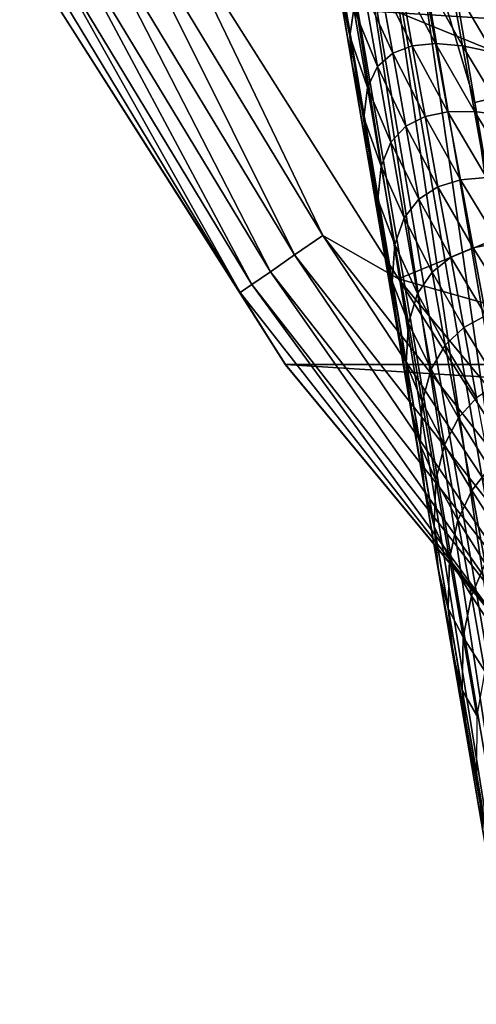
# Model space of a CAD drawing. Header units: metres. Extents: x -25 to 33, y -129 to 30.
# Tile 19 of 84: x -22.02 to -18.8, y -19.14 to -12.2. Entities that reach past the tile are written whole.
import ezdxf

# ---------------------------------------------------------------- set-up
doc = ezdxf.new("R2010")
doc.units = ezdxf.units.M
doc.layers.add('solid_BIDET-ACTIVO_SW0001', color=7, linetype='CONTINUOUS')

msp = doc.modelspace()

# ---------------------------------------------------------------- linework, layer by layer
at = {"layer": 'solid_BIDET-ACTIVO_SW0001'}
for points in [[(-19.608047, -8.112692, 136.282806), (-18.810072, -12.785523, 136.579956), (0.278792, -8.116108, 136.323303)], [(-19.278671, -11.212528, 136.449799), (-18.810072, -12.785523, 136.579956), (-19.608047, -8.112692, 136.282806)], [(-18.810072, -12.785523, 136.579956), (-18.012852, -17.456478, 136.924667), (0.278792, -8.116108, 136.323303)], [(-20.14814, -9.746333, 135.574173), (-19.782082, -11.89251, 132.112549), (-19.677971, -12.50291, 132.210526)], [(-20.14814, -9.746333, 135.574173), (-19.677971, -12.50291, 132.210526), (-19.571188, -13.128978, 132.311203)], [(-20.14814, -9.746333, 135.574173), (-19.571188, -13.128978, 132.311203), (-19.461828, -13.770145, 132.41449)], [(-20.14814, -9.746333, 135.574173), (-19.461828, -13.770145, 132.41449), (-19.415155, -14.043789, 132.458633)], [(-20.14814, -9.746333, 135.574173), (-19.415155, -14.043789, 132.458633), (-19.360384, -14.36491, 132.510483)], [(-20.14814, -9.746333, 135.574173), (-19.360384, -14.36491, 132.510483), (-19.264429, -14.927489, 132.601486)], [(-20.14814, -9.746333, 135.574173), (-19.264429, -14.927489, 132.601486), (-19.166533, -15.501455, 132.694458)], [(-19.120283, -15.772614, 135.986298), (-20.14814, -9.746333, 135.574173), (-19.166533, -15.501455, 132.694458)], [(-19.850407, -11.347869, 135.86911), (-20.14814, -9.746333, 135.574173), (-19.120283, -15.772614, 135.986298)], [(-17.057669, -13.086663, 14), (-18.617868, -10.751722, 14), (-20.953621, -11.494494, 14)], [(-21.605328, -11.339351, 13.865894), (-20.080994, -13.860909, 13.865894), (-21.391571, -11.227163, 13.965926)], [(-21.391571, -11.227163, 13.965926), (-19.882318, -13.723773, 13.965926), (-20.953621, -11.494494, 14)], [(-20.080994, -13.860909, 13.865894), (-19.882318, -13.723773, 13.965926), (-21.391571, -11.227163, 13.965926)], [(-18.153358, -18.980068, 136.942627), (-19.278671, -11.212528, 136.449799), (-19.472826, -11.250661, 136.372757)], [(-19.278671, -11.212528, 136.449799), (-17.959, -18.940598, 137.019348), (-18.810072, -12.785523, 136.579956)], [(-18.153358, -18.980068, 136.942627), (-17.959, -18.940598, 137.019348), (-19.278671, -11.212528, 136.449799)], [(-19.645205, -11.288656, 136.240799), (-19.774954, -11.322182, 136.065872), (-18.455431, -19.056847, 136.636002)], [(-19.472826, -11.250661, 136.372757), (-19.645205, -11.288656, 136.240799), (-18.325813, -19.020336, 136.810883)], [(-18.325813, -19.020336, 136.810883), (-19.645205, -11.288656, 136.240799), (-18.455431, -19.056847, 136.636002)], [(-18.153358, -18.980068, 136.942627), (-19.472826, -11.250661, 136.372757), (-18.325813, -19.020336, 136.810883)], [(-21.788839, -11.435665, 13.706737), (-20.251556, -13.978641, 13.706737), (-21.605328, -11.339351, 13.865894)], [(-20.251556, -13.978641, 13.706737), (-20.080994, -13.860909, 13.865894), (-21.605328, -11.339351, 13.865894)], [(-19.774954, -11.322182, 136.065872), (-19.850407, -11.347869, 135.86911), (-18.530535, -19.085863, 136.43924)], [(-18.530535, -19.085863, 136.43924), (-19.850407, -11.347869, 135.86911), (-19.120283, -15.772614, 135.986298)], [(-18.455431, -19.056847, 136.636002), (-19.774954, -11.322182, 136.065872), (-18.530535, -19.085863, 136.43924)], [(-21.929573, -11.509528, 13.49932), (-20.382362, -14.068929, 13.49932), (-21.788839, -11.435665, 13.706737)], [(-20.382362, -14.068929, 13.49932), (-20.251556, -13.978641, 13.706737), (-21.788839, -11.435665, 13.706737)], [(-21.929573, -11.509528, 13.49932), (-22.017923, -11.555898, 13.257808), (-20.464478, -14.125609, 13.257808)], [(-21.929573, -11.509528, 13.49932), (-20.464478, -14.125609, 13.257808), (-20.382362, -14.068929, 13.49932)], [(-17.057669, -13.086663, 14), (-20.953621, -11.494494, 14), (-19.349218, -14.028516, 14)], [(-19.882318, -13.723773, 13.965926), (-19.349218, -14.028516, 14), (-20.953621, -11.494494, 14)], [(-21.820036, -11.995667, 13), (-20.464478, -14.125609, 13.257808), (-22.017923, -11.555898, 13.257808)], [(-19.691132, -12.317072, 131.903244), (-19.789892, -11.740034, 131.816544), (-19.664011, -12.124403, 131.616074)], [(-19.691132, -12.317072, 131.903244), (-19.782082, -11.89251, 132.112549), (-19.789892, -11.740034, 131.816544)], [(-19.677971, -12.50291, 132.210526), (-19.782082, -11.89251, 132.112549), (-19.691132, -12.317072, 131.903244)], [(-19.3897, -12.437932, 131.22496), (-19.591305, -11.996599, 131.369446), (-19.481848, -11.922066, 131.162033)], [(-19.252611, -12.386454, 131.046021), (-19.481848, -11.922066, 131.162033), (-19.342667, -11.888105, 130.988205)], [(-19.3897, -12.437932, 131.22496), (-19.481848, -11.922066, 131.162033), (-19.252611, -12.386454, 131.046021)], [(-19.088385, -12.370865, 130.89502), (-19.342667, -11.888105, 130.988205), (-19.176144, -11.889726, 130.841293)], [(-19.252611, -12.386454, 131.046021), (-19.342667, -11.888105, 130.988205), (-19.088385, -12.370865, 130.89502)], [(-18.898788, -12.386701, 130.766434), (-19.176144, -11.889726, 130.841293), (-18.98374, -11.922235, 130.715195)], [(-19.088385, -12.370865, 130.89502), (-19.176144, -11.889726, 130.841293), (-18.898788, -12.386701, 130.766434)], [(-18.683683, -12.430923, 130.654221), (-18.98374, -11.922235, 130.715195), (-18.765303, -11.983358, 130.60379)], [(-18.898788, -12.386701, 130.766434), (-18.98374, -11.922235, 130.715195), (-18.683683, -12.430923, 130.654221)], [(-21.820036, -11.995667, 13), (-20.144524, -14.635853, 13), (-20.464478, -14.125609, 13.257808)], [(-21.818703, -11.996344, 9), (-20.144524, -14.635853, 13), (-21.820036, -11.995667, 13)], [(-21.818703, -11.996344, 9), (21.818834, -11.996104, 9), (20.146013, -14.633206, 9)], [(-21.818703, -11.996344, 9), (-20.145836, -14.633451, 9), (-20.144524, -14.635853, 13)], [(-21.818703, -11.996344, 9), (20.146013, -14.633206, 9), (-20.145836, -14.633451, 9)], [(-19.497303, -12.531292, 131.439209), (-19.664011, -12.124403, 131.616074), (-19.591305, -11.996599, 131.369446)], [(-19.497303, -12.531292, 131.439209), (-19.591305, -11.996599, 131.369446), (-19.3897, -12.437932, 131.22496)], [(-19.567926, -12.679154, 131.693924), (-19.691132, -12.317072, 131.903244), (-19.664011, -12.124403, 131.616074)], [(-19.567926, -12.679154, 131.693924), (-19.664011, -12.124403, 131.616074), (-19.497303, -12.531292, 131.439209)], [(-19.59231, -12.893916, 131.99028), (-19.691132, -12.317072, 131.903244), (-19.567926, -12.679154, 131.693924)], [(-19.59231, -12.893916, 131.99028), (-19.677971, -12.50291, 132.210526), (-19.691132, -12.317072, 131.903244)], [(-19.162222, -12.883935, 131.104355), (-19.3897, -12.437932, 131.22496), (-19.252611, -12.386454, 131.046021)], [(-19.000389, -12.851454, 130.949677), (-19.252611, -12.386454, 131.046021), (-19.088385, -12.370865, 130.89502)], [(-19.162222, -12.883935, 131.104355), (-19.252611, -12.386454, 131.046021), (-19.000389, -12.851454, 130.949677)], [(-18.813534, -12.850426, 130.81842), (-19.088385, -12.370865, 130.89502), (-18.898788, -12.386701, 130.766434)], [(-19.000389, -12.851454, 130.949677), (-19.088385, -12.370865, 130.89502), (-18.813534, -12.850426, 130.81842)], [(-18.60174, -12.878142, 130.705185), (-18.898788, -12.386701, 130.766434), (-18.683683, -12.430923, 130.654221)], [(-18.813534, -12.850426, 130.81842), (-18.898788, -12.386701, 130.766434), (-18.60174, -12.878142, 130.705185)], [(-19.297365, -12.953312, 131.288681), (-19.497303, -12.531292, 131.439209), (-19.3897, -12.437932, 131.22496)], [(-19.297365, -12.953312, 131.288681), (-19.3897, -12.437932, 131.22496), (-19.162222, -12.883935, 131.104355)], [(-19.571188, -13.128978, 132.311203), (-19.677971, -12.50291, 132.210526), (-19.59231, -12.893916, 131.99028)], [(-19.403116, -13.065482, 131.509567), (-19.567926, -12.679154, 131.693924), (-19.497303, -12.531292, 131.439209)], [(-19.403116, -13.065482, 131.509567), (-19.497303, -12.531292, 131.439209), (-19.297365, -12.953312, 131.288681)], [(-19.47172, -13.23356, 131.772263), (-19.59231, -12.893916, 131.99028), (-19.567926, -12.679154, 131.693924)], [(-19.47172, -13.23356, 131.772263), (-19.567926, -12.679154, 131.693924), (-19.403116, -13.065482, 131.509567)], [(-17.959, -18.940598, 137.019348), (-18.012852, -17.456478, 136.924667), (-18.810072, -12.785523, 136.579956)], [(-19.493439, -13.470596, 132.077682), (-19.59231, -12.893916, 131.99028), (-19.47172, -13.23356, 131.772263)], [(-19.493439, -13.470596, 132.077682), (-19.571188, -13.128978, 132.311203), (-19.59231, -12.893916, 131.99028)], [(-19.071615, -13.38087, 131.163574), (-19.297365, -12.953312, 131.288681), (-19.162222, -12.883935, 131.104355)], [(-18.912037, -13.33112, 131.004883), (-19.162222, -12.883935, 131.104355), (-19.000389, -12.851454, 130.949677)], [(-19.071615, -13.38087, 131.163574), (-19.162222, -12.883935, 131.104355), (-18.912037, -13.33112, 131.004883)], [(-18.728043, -13.313604, 130.871338), (-19.000389, -12.851454, 130.949677), (-18.813534, -12.850426, 130.81842)], [(-18.912037, -13.33112, 131.004883), (-19.000389, -12.851454, 130.949677), (-18.728043, -13.313604, 130.871338)], [(-18.519512, -13.32467, 130.756836), (-18.813534, -12.850426, 130.81842), (-18.60174, -12.878142, 130.705185)], [(-18.728043, -13.313604, 130.871338), (-18.813534, -12.850426, 130.81842), (-18.519512, -13.32467, 130.756836)], [(-19.204798, -13.468076, 131.353088), (-19.403116, -13.065482, 131.509567), (-19.297365, -12.953312, 131.288681)], [(-19.204798, -13.468076, 131.353088), (-19.297365, -12.953312, 131.288681), (-19.071615, -13.38087, 131.163574)], [(-19.308752, -13.599194, 131.580551), (-19.47172, -13.23356, 131.772263), (-19.403116, -13.065482, 131.509567)], [(-19.308752, -13.599194, 131.580551), (-19.403116, -13.065482, 131.509567), (-19.204798, -13.468076, 131.353088)], [(-15.202622, -15.202969, 14), (-17.057669, -13.086663, 14), (-19.349218, -14.028516, 14)], [(-19.461828, -13.770145, 132.41449), (-19.571188, -13.128978, 132.311203), (-19.493439, -13.470596, 132.077682)], [(-19.375414, -13.787677, 131.851166), (-19.493439, -13.470596, 132.077682), (-19.47172, -13.23356, 131.772263)], [(-19.375414, -13.787677, 131.851166), (-19.47172, -13.23356, 131.772263), (-19.308752, -13.599194, 131.580551)], [(-18.642189, -13.775859, 130.924789), (-18.912037, -13.33112, 131.004883), (-18.728043, -13.313604, 130.871338)], [(-18.980742, -13.877111, 131.223557), (-19.204798, -13.468076, 131.353088), (-19.071615, -13.38087, 131.163574)], [(-18.82345, -13.81021, 131.06102), (-19.071615, -13.38087, 131.163574), (-18.912037, -13.33112, 131.004883)], [(-18.980742, -13.877111, 131.223557), (-19.071615, -13.38087, 131.163574), (-18.82345, -13.81021, 131.06102)], [(-18.82345, -13.81021, 131.06102), (-18.912037, -13.33112, 131.004883), (-18.642189, -13.775859, 130.924789)], [(-19.394524, -14.047125, 132.165466), (-19.493439, -13.470596, 132.077682), (-19.375414, -13.787677, 131.851166)], [(-19.394524, -14.047125, 132.165466), (-19.461828, -13.770145, 132.41449), (-19.493439, -13.470596, 132.077682)], [(-19.112009, -13.982256, 131.418259), (-19.308752, -13.599194, 131.580551), (-19.204798, -13.468076, 131.353088)], [(-19.112009, -13.982256, 131.418259), (-19.204798, -13.468076, 131.353088), (-18.980742, -13.877111, 131.223557)], [(-19.214245, -14.132513, 131.652267), (-19.375414, -13.787677, 131.851166), (-19.308752, -13.599194, 131.580551)], [(-19.214245, -14.132513, 131.652267), (-19.308752, -13.599194, 131.580551), (-19.112009, -13.982256, 131.418259)], [(-20.080994, -13.860909, 13.865894), (-18.263832, -16.180344, 13.865894), (-19.882318, -13.723773, 13.965926)], [(-19.882318, -13.723773, 13.965926), (-18.083136, -16.02026, 13.965926), (-19.349218, -14.028516, 14)], [(-18.263832, -16.180344, 13.865894), (-18.083136, -16.02026, 13.965926), (-19.882318, -13.723773, 13.965926)], [(-19.415155, -14.043789, 132.458633), (-19.461828, -13.770145, 132.41449), (-19.394524, -14.047125, 132.165466)], [(-19.279016, -14.341533, 131.930634), (-19.394524, -14.047125, 132.165466), (-19.375414, -13.787677, 131.851166)], [(-19.279016, -14.341533, 131.930634), (-19.375414, -13.787677, 131.851166), (-19.214245, -14.132513, 131.652267)], [(-18.734577, -14.288565, 131.117935), (-18.980742, -13.877111, 131.223557), (-18.82345, -13.81021, 131.06102)], [(-18.556101, -14.237541, 130.979156), (-18.82345, -13.81021, 131.06102), (-18.642189, -13.775859, 130.924789)], [(-18.734577, -14.288565, 131.117935), (-18.82345, -13.81021, 131.06102), (-18.556101, -14.237541, 130.979156)], [(-20.251556, -13.978641, 13.706737), (-18.418961, -16.317776, 13.706737), (-20.080994, -13.860909, 13.865894)], [(-18.418961, -16.317776, 13.706737), (-18.263832, -16.180344, 13.865894), (-20.080994, -13.860909, 13.865894)], [(-18.889616, -14.372693, 131.284348), (-19.112009, -13.982256, 131.418259), (-18.980742, -13.877111, 131.223557)], [(-18.889616, -14.372693, 131.284348), (-18.980742, -13.877111, 131.223557), (-18.734577, -14.288565, 131.117935)], [(-20.382362, -14.068929, 13.49932), (-18.53793, -16.423172, 13.49932), (-20.251556, -13.978641, 13.706737)], [(-18.53793, -16.423172, 13.49932), (-18.418961, -16.317776, 13.706737), (-20.251556, -13.978641, 13.706737)], [(-19.019039, -14.49596, 131.484253), (-19.214245, -14.132513, 131.652267), (-19.112009, -13.982256, 131.418259)], [(-19.019039, -14.49596, 131.484253), (-19.112009, -13.982256, 131.418259), (-18.889616, -14.372693, 131.284348)], [(-20.382362, -14.068929, 13.49932), (-20.464478, -14.125609, 13.257808), (-18.612616, -16.489338, 13.257808)], [(-20.382362, -14.068929, 13.49932), (-18.612616, -16.489338, 13.257808), (-18.53793, -16.423172, 13.49932)], [(-19.360384, -14.36491, 132.510483), (-19.415155, -14.043789, 132.458633), (-19.394524, -14.047125, 132.165466)], [(-19.29558, -14.623551, 132.253677), (-19.394524, -14.047125, 132.165466), (-19.279016, -14.341533, 131.930634)], [(-19.29558, -14.623551, 132.253677), (-19.360384, -14.36491, 132.510483), (-19.394524, -14.047125, 132.165466)], [(-15.202622, -15.202969, 14), (-19.349218, -14.028516, 14), (-17.432331, -16.349659, 14)], [(-18.083136, -16.02026, 13.965926), (-17.432331, -16.349659, 14), (-19.349218, -14.028516, 14)], [(-20.144524, -14.635853, 13), (-18.612616, -16.489338, 13.257808), (-20.464478, -14.125609, 13.257808)], [(-19.119608, -14.665476, 131.724716), (-19.279016, -14.341533, 131.930634), (-19.214245, -14.132513, 131.652267)], [(-19.119608, -14.665476, 131.724716), (-19.214245, -14.132513, 131.652267), (-19.019039, -14.49596, 131.484253)], [(-18.645433, -14.766221, 131.175705), (-18.889616, -14.372693, 131.284348), (-18.734577, -14.288565, 131.117935)], [(-19.264429, -14.927489, 132.601486), (-19.360384, -14.36491, 132.510483), (-19.29558, -14.623551, 132.253677)], [(-19.182566, -14.89522, 132.010727), (-19.29558, -14.623551, 132.253677), (-19.279016, -14.341533, 131.930634)], [(-19.182566, -14.89522, 132.010727), (-19.279016, -14.341533, 131.930634), (-19.119608, -14.665476, 131.724716)], [(-18.798283, -14.867741, 131.346069), (-19.019039, -14.49596, 131.484253), (-18.889616, -14.372693, 131.284348)], [(-18.798283, -14.867741, 131.346069), (-18.889616, -14.372693, 131.284348), (-18.645433, -14.766221, 131.175705)], [(-18.925907, -15.009234, 131.551117), (-19.119608, -14.665476, 131.724716), (-19.019039, -14.49596, 131.484253)], [(-18.925907, -15.009234, 131.551117), (-19.019039, -14.49596, 131.484253), (-18.798283, -14.867741, 131.346069)], [(-20.145836, -14.633451, 9), (20.146013, -14.633206, 9), (18.149231, -17.047087, 9)], [(-20.145836, -14.633451, 9), (-18.15132, -17.045223, 13), (-20.144524, -14.635853, 13)], [(-20.145836, -14.633451, 9), (-18.149019, -17.04731, 9), (-18.15132, -17.045223, 13)], [(-20.145836, -14.633451, 9), (18.149231, -17.047087, 9), (-18.149019, -17.04731, 9)], [(-20.144524, -14.635853, 13), (-18.15132, -17.045223, 13), (-18.612616, -16.489338, 13.257808)], [(-19.196604, -15.199852, 132.34227), (-19.29558, -14.623551, 132.253677), (-19.182566, -14.89522, 132.010727)], [(-19.196604, -15.199852, 132.34227), (-19.264429, -14.927489, 132.601486), (-19.29558, -14.623551, 132.253677)], [(-19.024889, -15.198217, 131.797974), (-19.182566, -14.89522, 132.010727), (-19.119608, -14.665476, 131.724716)], [(-19.024889, -15.198217, 131.797974), (-19.119608, -14.665476, 131.724716), (-18.925907, -15.009234, 131.551117)], [(-19.086042, -15.448698, 132.091431), (-19.196604, -15.199852, 132.34227), (-19.182566, -14.89522, 132.010727)], [(-19.086042, -15.448698, 132.091431), (-19.182566, -14.89522, 132.010727), (-19.024889, -15.198217, 131.797974)], [(-18.70676, -15.362306, 131.408752), (-18.925907, -15.009234, 131.551117), (-18.798283, -14.867741, 131.346069)], [(-19.166533, -15.501455, 132.694458), (-19.264429, -14.927489, 132.601486), (-19.196604, -15.199852, 132.34227)], [(-18.832674, -15.522246, 131.618942), (-19.024889, -15.198217, 131.797974), (-18.925907, -15.009234, 131.551117)], [(-18.832674, -15.522246, 131.618942), (-18.925907, -15.009234, 131.551117), (-18.70676, -15.362306, 131.408752)], [(-19.097599, -15.776042, 132.43129), (-19.196604, -15.199852, 132.34227), (-19.086042, -15.448698, 132.091431)], [(-19.097599, -15.776042, 132.43129), (-19.166533, -15.501455, 132.694458), (-19.196604, -15.199852, 132.34227)], [(-18.930069, -15.730677, 131.872009), (-19.086042, -15.448698, 132.091431), (-19.024889, -15.198217, 131.797974)], [(-18.930069, -15.730677, 131.872009), (-19.024889, -15.198217, 131.797974), (-18.832674, -15.522246, 131.618942)], [(-18.61512, -15.856584, 131.472504), (-18.832674, -15.522246, 131.618942), (-18.70676, -15.362306, 131.408752)], [(-18.989462, -16.001991, 132.17276), (-19.097599, -15.776042, 132.43129), (-19.086042, -15.448698, 132.091431)], [(-18.989462, -16.001991, 132.17276), (-19.086042, -15.448698, 132.091431), (-18.930069, -15.730677, 131.872009)], [(-19.066637, -16.087143, 132.789505), (-19.166533, -15.501455, 132.694458), (-19.097599, -15.776042, 132.43129)], [(-19.120283, -15.772614, 135.986298), (-19.166533, -15.501455, 132.694458), (-19.066637, -16.087143, 132.789505)], [(-18.739311, -16.03492, 131.687683), (-18.930069, -15.730677, 131.872009), (-18.832674, -15.522246, 131.618942)], [(-18.739311, -16.03492, 131.687683), (-18.832674, -15.522246, 131.618942), (-18.61512, -15.856584, 131.472504)], [(-18.835161, -16.262892, 131.946838), (-18.989462, -16.001991, 132.17276), (-18.930069, -15.730677, 131.872009)], [(-18.835161, -16.262892, 131.946838), (-18.930069, -15.730677, 131.872009), (-18.739311, -16.03492, 131.687683)], [(-19.120283, -15.772614, 135.986298), (-19.066637, -16.087143, 132.789505), (-18.964626, -16.685221, 132.88678)], [(-19.120283, -15.772614, 135.986298), (-18.964626, -16.685221, 132.88678), (-18.86043, -17.296122, 132.986374)], [(-19.120283, -15.772614, 135.986298), (-18.86043, -17.296122, 132.986374), (-18.754105, -17.919504, 133.088226)], [(-19.120283, -15.772614, 135.986298), (-18.754105, -17.919504, 133.088226), (-18.645657, -18.55533, 133.192322)], [(-19.120283, -15.772614, 135.986298), (-18.645657, -18.55533, 133.192322), (-18.538698, -19.182426, 133.295181)], [(-18.110365, -21.693726, 136.468796), (-19.120283, -15.772614, 135.986298), (-18.538698, -19.182426, 133.295181)], [(-18.530535, -19.085863, 136.43924), (-19.120283, -15.772614, 135.986298), (-18.110365, -21.693726, 136.468796)], [(-18.998569, -16.352133, 132.520721), (-19.097599, -15.776042, 132.43129), (-18.989462, -16.001991, 132.17276)], [(-18.998569, -16.352133, 132.520721), (-19.066637, -16.087143, 132.789505), (-19.097599, -15.776042, 132.43129)], [(-18.89283, -16.555124, 132.2547), (-18.998569, -16.352133, 132.520721), (-18.989462, -16.001991, 132.17276)], [(-18.89283, -16.555124, 132.2547), (-18.989462, -16.001991, 132.17276), (-18.835161, -16.262892, 131.946838)], [(-18.64584, -16.5473, 131.757355), (-18.835161, -16.262892, 131.946838), (-18.739311, -16.03492, 131.687683)], [(-18.964626, -16.685221, 132.88678), (-19.066637, -16.087143, 132.789505), (-18.998569, -16.352133, 132.520721)], [(-18.740181, -16.794895, 132.022476), (-18.89283, -16.555124, 132.2547), (-18.835161, -16.262892, 131.946838)], [(-18.740181, -16.794895, 132.022476), (-18.835161, -16.262892, 131.946838), (-18.64584, -16.5473, 131.757355)], [(-18.899523, -16.928135, 132.61058), (-18.998569, -16.352133, 132.520721), (-18.89283, -16.555124, 132.2547)], [(-18.899523, -16.928135, 132.61058), (-18.964626, -16.685221, 132.88678), (-18.998569, -16.352133, 132.520721)], [(-18.796156, -17.10812, 132.337296), (-18.899523, -16.928135, 132.61058), (-18.89283, -16.555124, 132.2547)], [(-18.796156, -17.10812, 132.337296), (-18.89283, -16.555124, 132.2547), (-18.740181, -16.794895, 132.022476)], [(-18.86043, -17.296122, 132.986374), (-18.964626, -16.685221, 132.88678), (-18.899523, -16.928135, 132.61058)], [(-18.800453, -17.50404, 132.700882), (-18.899523, -16.928135, 132.61058), (-18.796156, -17.10812, 132.337296)], [(-18.800453, -17.50404, 132.700882), (-18.86043, -17.296122, 132.986374), (-18.899523, -16.928135, 132.61058)], [(-18.754105, -17.919504, 133.088226), (-18.86043, -17.296122, 132.986374), (-18.800453, -17.50404, 132.700882)]]:
    msp.add_3dface(points, dxfattribs=at)

doc.saveas('drawing.dxf')
